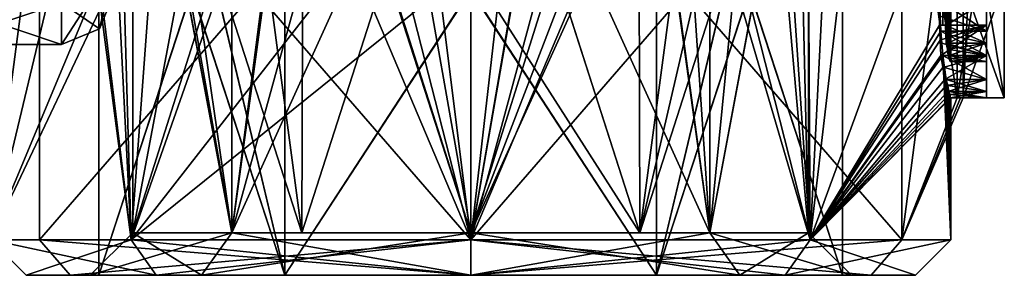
# Model space of a CAD drawing. Header units: millimetres. Extents: x -12 to 310, y -379 to 242.
# Tile 16 of 256: x 2 to 30, y -35 to -28. Entities that reach past the tile are written whole.
import ezdxf

# ---------------------------------------------------------------- set-up
doc = ezdxf.new("R2010")
doc.units = ezdxf.units.MM
doc.header["$LTSCALE"] = 65.185185
for name, color, linetype in [('119', 7, 'CONTINUOUS'), ('235', 7, 'CONTINUOUS'), ('236', 7, 'CONTINUOUS'), ('237', 7, 'CONTINUOUS'), ('238', 7, 'CONTINUOUS'), ('239', 7, 'CONTINUOUS'), ('240', 7, 'CONTINUOUS'), ('241', 7, 'CONTINUOUS'), ('285', 7, 'CONTINUOUS'), ('286', 7, 'CONTINUOUS'), ('287', 7, 'CONTINUOUS'), ('288', 7, 'CONTINUOUS'), ('291', 7, 'CONTINUOUS'), ('292', 7, 'CONTINUOUS'), ('293', 7, 'CONTINUOUS'), ('294', 7, 'CONTINUOUS'), ('295', 7, 'CONTINUOUS'), ('320', 7, 'CONTINUOUS'), ('321', 7, 'CONTINUOUS'), ('322', 7, 'CONTINUOUS'), ('324', 7, 'CONTINUOUS'), ('325', 7, 'CONTINUOUS'), ('326', 7, 'CONTINUOUS'), ('330', 7, 'CONTINUOUS'), ('372', 7, 'CONTINUOUS'), ('373', 7, 'CONTINUOUS'), ('374', 7, 'CONTINUOUS'), ('375', 7, 'CONTINUOUS'), ('376', 7, 'CONTINUOUS'), ('377', 7, 'CONTINUOUS'), ('399', 7, 'CONTINUOUS'), ('400', 7, 'CONTINUOUS'), ('401', 7, 'CONTINUOUS'), ('402', 7, 'CONTINUOUS'), ('403', 7, 'CONTINUOUS'), ('404', 7, 'CONTINUOUS'), ('405', 7, 'CONTINUOUS'), ('406', 7, 'CONTINUOUS'), ('407', 7, 'CONTINUOUS'), ('408', 7, 'CONTINUOUS'), ('409', 7, 'CONTINUOUS'), ('410', 7, 'CONTINUOUS'), ('411', 7, 'CONTINUOUS'), ('412', 7, 'CONTINUOUS'), ('413', 7, 'CONTINUOUS'), ('414', 7, 'CONTINUOUS'), ('416', 7, 'CONTINUOUS'), ('417', 7, 'CONTINUOUS'), ('438', 7, 'CONTINUOUS'), ('439', 7, 'CONTINUOUS'), ('595', 7, 'CONTINUOUS'), ('596', 7, 'CONTINUOUS'), ('597', 7, 'CONTINUOUS'), ('598', 7, 'CONTINUOUS'), ('599', 7, 'CONTINUOUS'), ('600', 7, 'CONTINUOUS'), ('99', 7, 'CONTINUOUS')]:
    doc.layers.add(name, color=color, linetype=linetype)

msp = doc.modelspace()

# ---------------------------------------------------------------- linework, layer by layer
at = {"layer": '119', "linetype": 'CONTINUOUS'}
for points in [[(3.124, -8.371, 98.581), (1.5, -34, 105), (2.144, -6.174, 100.881), (3.124, -8.371, 98.581)], [(27.775, -6.393, 100.634), (24.546, -34, 95.454), (24.416, -11.794, 95.326), (27.775, -6.393, 100.634)], [(28.179, -24.043, 102.075), (24.546, -34, 95.454), (27.775, -6.393, 100.634), (28.179, -24.043, 102.075)], [(4.13, -13.965, 96.994), (1.5, -34, 105), (3.124, -8.371, 98.581), (4.13, -13.965, 96.994)], [(24.546, -34, 95.454), (15, -34, 91.5), (24.416, -11.794, 95.326), (24.546, -34, 95.454)], [(24.416, -11.794, 95.326), (15, -34, 91.5), (16.742, -24, 91.613), (24.416, -11.794, 95.326)], [(4.13, -23, 96.994), (1.5, -34, 105), (4.13, -13.965, 96.994), (4.13, -23, 96.994)], [(1.5, -34, 105), (4.13, -23, 96.994), (4.927, -25.784, 96.012), (1.5, -34, 105)], [(28.425, -28.809, 103.575), (28.399, -28.638, 103.35), (28.425, -23.191, 103.575), (28.425, -28.809, 103.575)], [(28.425, -23.191, 103.575), (28.399, -28.638, 103.35), (28.399, -23.362, 103.35), (28.425, -23.191, 103.575)], [(28.453, -28.894, 103.875), (28.425, -28.809, 103.575), (28.453, -23.106, 103.875), (28.453, -28.894, 103.875)], [(28.453, -23.106, 103.875), (28.425, -28.809, 103.575), (28.425, -23.191, 103.575), (28.453, -23.106, 103.875)], [(28.432, -23.362, 106.35), (28.453, -28.809, 106.125), (28.453, -23.191, 106.125), (28.432, -23.362, 106.35)], [(28.475, -28.979, 104.175), (28.453, -28.894, 103.875), (28.475, -23.021, 104.175), (28.475, -28.979, 104.175)], [(28.475, -23.021, 104.175), (28.453, -28.894, 103.875), (28.453, -23.106, 103.875), (28.475, -23.021, 104.175)], [(28.453, -23.191, 106.125), (28.475, -28.894, 105.825), (28.475, -23.106, 105.825), (28.453, -23.191, 106.125)], [(28.453, -28.809, 106.125), (28.475, -28.894, 105.825), (28.453, -23.191, 106.125), (28.453, -28.809, 106.125)], [(28.494, -28.979, 104.587), (28.475, -28.979, 104.175), (28.494, -23.021, 104.587), (28.494, -28.979, 104.587)], [(28.494, -23.021, 104.587), (28.475, -28.979, 104.175), (28.475, -23.021, 104.175), (28.494, -23.021, 104.587)], [(28.475, -23.106, 105.825), (28.49, -28.979, 105.525), (28.49, -23.021, 105.525), (28.475, -23.106, 105.825)], [(28.475, -28.894, 105.825), (28.49, -28.979, 105.525), (28.475, -23.106, 105.825), (28.475, -28.894, 105.825)], [(28.49, -28.979, 105.525), (28.497, -28.979, 105.263), (28.49, -23.021, 105.525), (28.49, -28.979, 105.525)], [(28.49, -23.021, 105.525), (28.497, -28.979, 105.263), (28.497, -23.021, 105.263), (28.49, -23.021, 105.525)], [(28.5, -28.979, 105), (28.494, -28.979, 104.587), (28.5, -23.021, 105), (28.5, -28.979, 105)], [(28.5, -23.021, 105), (28.494, -28.979, 104.587), (28.494, -23.021, 104.587), (28.5, -23.021, 105)], [(28.497, -28.979, 105.263), (28.5, -28.979, 105), (28.497, -23.021, 105.263), (28.497, -28.979, 105.263)], [(28.497, -23.021, 105.263), (28.5, -28.979, 105), (28.5, -23.021, 105), (28.497, -23.021, 105.263)], [(28.399, -28.638, 103.35), (28.369, -28.468, 103.125), (28.399, -23.362, 103.35), (28.399, -28.638, 103.35)], [(28.399, -23.362, 103.35), (28.369, -28.468, 103.125), (28.369, -23.532, 103.125), (28.399, -23.362, 103.35)], [(28.408, -23.532, 106.575), (28.432, -28.638, 106.35), (28.432, -23.362, 106.35), (28.408, -23.532, 106.575)], [(28.432, -28.638, 106.35), (28.453, -28.809, 106.125), (28.432, -23.362, 106.35), (28.432, -28.638, 106.35)], [(28.358, -28.213, 103.05), (28.347, -27.957, 102.975), (28.358, -23.787, 103.05), (28.358, -28.213, 103.05)], [(28.358, -23.787, 103.05), (28.347, -27.957, 102.975), (28.347, -24.043, 102.975), (28.358, -23.787, 103.05)], [(28.369, -28.468, 103.125), (28.358, -28.213, 103.05), (28.369, -23.532, 103.125), (28.369, -28.468, 103.125)], [(28.369, -23.532, 103.125), (28.358, -28.213, 103.05), (28.358, -23.787, 103.05), (28.369, -23.532, 103.125)], [(28.369, -24.043, 106.875), (28.389, -28.213, 106.725), (28.389, -23.788, 106.725), (28.369, -24.043, 106.875)], [(28.389, -23.788, 106.725), (28.408, -28.468, 106.575), (28.408, -23.532, 106.575), (28.389, -23.788, 106.725)], [(28.389, -28.213, 106.725), (28.408, -28.468, 106.575), (28.389, -23.788, 106.725), (28.389, -28.213, 106.725)], [(28.408, -28.468, 106.575), (28.432, -28.638, 106.35), (28.408, -23.532, 106.575), (28.408, -28.468, 106.575)], [(16.742, -24, 91.613), (15, -34, 91.5), (16.516, -25.226, 91.585), (16.742, -24, 91.613)], [(28.179, -27.957, 102.075), (24.546, -34, 95.454), (28.179, -24.043, 102.075), (28.179, -27.957, 102.075)], [(28.271, -27.957, 102.524), (28.179, -27.957, 102.075), (28.271, -24.043, 102.524), (28.271, -27.957, 102.524)], [(28.271, -24.043, 102.524), (28.179, -27.957, 102.075), (28.179, -24.043, 102.075), (28.271, -24.043, 102.524)], [(28.347, -27.957, 102.975), (28.271, -27.957, 102.524), (28.347, -24.043, 102.975), (28.347, -27.957, 102.975)], [(28.347, -24.043, 102.975), (28.271, -27.957, 102.524), (28.271, -24.043, 102.524), (28.347, -24.043, 102.975)], [(28.358, -24.383, 106.95), (28.369, -27.957, 106.875), (28.369, -24.043, 106.875), (28.358, -24.383, 106.95)], [(28.369, -27.957, 106.875), (28.389, -28.213, 106.725), (28.369, -24.043, 106.875), (28.369, -27.957, 106.875)], [(28.358, -27.617, 106.95), (28.369, -27.957, 106.875), (28.358, -24.383, 106.95), (28.358, -27.617, 106.95)], [(16.516, -25.226, 91.585), (15, -34, 91.5), (15.896, -26.211, 91.53), (16.516, -25.226, 91.585)], [(1.5, -34, 105), (4.927, -25.784, 96.012), (5.23, -26.126, 95.683), (1.5, -34, 105)], [(1.5, -34, 105), (5.23, -26.126, 95.683), (5.454, -34, 95.454), (1.5, -34, 105)], [(5.23, -26.126, 95.683), (7.912, -27, 93.51), (5.454, -34, 95.454), (5.23, -26.126, 95.683)], [(15.896, -26.211, 91.53), (15, -34, 91.5), (14.129, -27, 91.528), (15.896, -26.211, 91.53)], [(5.454, -34, 95.454), (7.912, -27, 93.51), (10.899, -27, 92.138), (5.454, -34, 95.454)], [(15, -34, 91.5), (5.454, -34, 95.454), (14.129, -27, 91.528), (15, -34, 91.5)], [(14.129, -27, 91.528), (5.454, -34, 95.454), (10.899, -27, 92.138), (14.129, -27, 91.528)], [(28.196, -28.383, 102.15), (24.546, -34, 95.454), (28.179, -27.957, 102.075), (28.196, -28.383, 102.15)], [(28.212, -28.809, 102.225), (24.546, -34, 95.454), (28.196, -28.383, 102.15), (28.212, -28.809, 102.225)], [(28.271, -29.148, 102.524), (24.546, -34, 95.454), (28.212, -28.809, 102.225), (28.271, -29.148, 102.524)], [(28.324, -29.489, 102.825), (24.546, -34, 95.454), (28.271, -29.148, 102.524), (28.324, -29.489, 102.825)], [(28.369, -29.659, 103.124), (24.546, -34, 95.454), (28.324, -29.489, 102.825), (28.369, -29.659, 103.124)], [(28.408, -29.83, 103.425), (24.546, -34, 95.454), (28.369, -29.659, 103.124), (28.408, -29.83, 103.425)], [(28.447, -29.915, 103.8), (24.546, -34, 95.454), (28.408, -29.83, 103.425), (28.447, -29.915, 103.8)], [(28.475, -30, 104.175), (24.546, -34, 95.454), (28.447, -29.915, 103.8), (28.475, -30, 104.175)], [(28.5, -30, 105), (28.5, -34, 105), (24.546, -34, 95.454), (28.5, -30, 105)], [(28.5, -30, 105), (24.546, -34, 95.454), (28.494, -30, 104.587), (28.5, -30, 105)], [(28.494, -30, 104.587), (24.546, -34, 95.454), (28.475, -30, 104.175), (28.494, -30, 104.587)]]:
    msp.add_3dface(points, dxfattribs=at)
at = {"layer": '235', "linetype": 'CONTINUOUS'}
for points in [[(5.5, -18.936, 105), (10.21, -18.936, 113.204), (5.5, -33.8, 105), (5.5, -18.936, 105)], [(5.5, -33.8, 105), (10.21, -18.936, 113.204), (8.282, -33.8, 111.718), (5.5, -33.8, 105)], [(10.21, -18.936, 113.204), (15, -33.8, 114.5), (8.282, -33.8, 111.718), (10.21, -18.936, 113.204)], [(10.21, -18.936, 113.204), (19.669, -18.936, 113.273), (15, -33.8, 114.5), (10.21, -18.936, 113.204)], [(15, -33.8, 114.5), (19.669, -18.936, 113.273), (21.718, -33.8, 111.718), (15, -33.8, 114.5)], [(19.669, -18.936, 113.273), (24.499, -18.936, 105.139), (21.718, -33.8, 111.718), (19.669, -18.936, 113.273)], [(24.5, -18.936, 105.07), (24.5, -18.936, 105), (21.718, -33.8, 111.718), (24.5, -18.936, 105.07)], [(21.718, -33.8, 111.718), (24.5, -18.936, 105), (24.5, -33.8, 105), (21.718, -33.8, 111.718)], [(24.499, -18.936, 105.139), (24.5, -18.936, 105.07), (21.718, -33.8, 111.718), (24.499, -18.936, 105.139)]]:
    msp.add_3dface(points, dxfattribs=at)
at = {"layer": '236', "linetype": 'CONTINUOUS'}
for points in [[(5.5, -33.8, 105), (8.282, -33.8, 111.718), (4.3, -35, 105), (5.5, -33.8, 105)], [(4.3, -35, 105), (8.282, -33.8, 111.718), (7.434, -35, 112.566), (4.3, -35, 105)], [(8.282, -33.8, 111.718), (15, -33.8, 114.5), (7.434, -35, 112.566), (8.282, -33.8, 111.718)], [(15, -33.8, 114.5), (15, -35, 115.7), (7.434, -35, 112.566), (15, -33.8, 114.5)], [(15, -33.8, 114.5), (21.718, -33.8, 111.718), (15, -35, 115.7), (15, -33.8, 114.5)], [(15, -35, 115.7), (21.718, -33.8, 111.718), (22.566, -35, 112.566), (15, -35, 115.7)], [(21.718, -33.8, 111.718), (24.5, -33.8, 105), (22.566, -35, 112.566), (21.718, -33.8, 111.718)], [(22.566, -35, 112.566), (24.5, -33.8, 105), (25.7, -35, 105), (22.566, -35, 112.566)]]:
    msp.add_3dface(points, dxfattribs=at)
at = {"layer": '237', "linetype": 'CONTINUOUS'}
for points in [[(4.3, -35, 105), (7.434, -35, 112.566), (2.5, -35, 105), (4.3, -35, 105)], [(6.161, -35, 96.161), (4.3, -35, 105), (2.5, -35, 105), (6.161, -35, 96.161)], [(2.5, -35, 105), (7.434, -35, 112.566), (6.161, -35, 113.839), (2.5, -35, 105)], [(4.3, -35, 105), (6.161, -35, 96.161), (7.434, -35, 97.434), (4.3, -35, 105)], [(7.434, -35, 112.566), (15, -35, 115.7), (6.161, -35, 113.839), (7.434, -35, 112.566)], [(6.161, -35, 113.839), (15, -35, 115.7), (15, -35, 117.5), (6.161, -35, 113.839)], [(6.161, -35, 96.161), (15, -35, 92.5), (15, -35, 94.3), (6.161, -35, 96.161)], [(7.434, -35, 97.434), (6.161, -35, 96.161), (15, -35, 94.3), (7.434, -35, 97.434)], [(15, -35, 115.7), (22.566, -35, 112.566), (23.839, -35, 113.839), (15, -35, 115.7)], [(15, -35, 117.5), (15, -35, 115.7), (23.839, -35, 113.839), (15, -35, 117.5)], [(15, -35, 92.5), (23.839, -35, 96.161), (15, -35, 94.3), (15, -35, 92.5)], [(15, -35, 94.3), (23.839, -35, 96.161), (22.566, -35, 97.434), (15, -35, 94.3)], [(22.566, -35, 112.566), (25.7, -35, 105), (23.839, -35, 113.839), (22.566, -35, 112.566)], [(27.5, -35, 105), (25.7, -35, 105), (22.566, -35, 97.434), (27.5, -35, 105)], [(23.839, -35, 96.161), (27.5, -35, 105), (22.566, -35, 97.434), (23.839, -35, 96.161)], [(25.7, -35, 105), (27.5, -35, 105), (23.839, -35, 113.839), (25.7, -35, 105)]]:
    msp.add_3dface(points, dxfattribs=at)
at = {"layer": '238', "linetype": 'CONTINUOUS'}
for points in [[(1.5, -34, 105), (5.454, -34, 95.454), (2.5, -35, 105), (1.5, -34, 105)], [(5.454, -34, 95.454), (6.161, -35, 96.161), (2.5, -35, 105), (5.454, -34, 95.454)], [(5.454, -34, 95.454), (15, -34, 91.5), (6.161, -35, 96.161), (5.454, -34, 95.454)], [(15, -34, 91.5), (15, -35, 92.5), (6.161, -35, 96.161), (15, -34, 91.5)], [(15, -34, 91.5), (24.546, -34, 95.454), (15, -35, 92.5), (15, -34, 91.5)], [(24.546, -34, 95.454), (23.839, -35, 96.161), (15, -35, 92.5), (24.546, -34, 95.454)], [(24.546, -34, 95.454), (28.5, -34, 105), (23.839, -35, 96.161), (24.546, -34, 95.454)], [(28.5, -34, 105), (27.5, -35, 105), (23.839, -35, 96.161), (28.5, -34, 105)]]:
    msp.add_3dface(points, dxfattribs=at)
at = {"layer": '239', "linetype": 'CONTINUOUS'}
for points in [[(5.454, -34, 114.546), (1.5, -34, 105), (6.161, -35, 113.839), (5.454, -34, 114.546)], [(1.5, -34, 105), (2.5, -35, 105), (6.161, -35, 113.839), (1.5, -34, 105)], [(15, -34, 118.5), (5.454, -34, 114.546), (15, -35, 117.5), (15, -34, 118.5)], [(5.454, -34, 114.546), (6.161, -35, 113.839), (15, -35, 117.5), (5.454, -34, 114.546)], [(24.546, -34, 114.546), (15, -34, 118.5), (23.839, -35, 113.839), (24.546, -34, 114.546)], [(15, -34, 118.5), (15, -35, 117.5), (23.839, -35, 113.839), (15, -34, 118.5)], [(27.5, -35, 105), (24.546, -34, 114.546), (23.839, -35, 113.839), (27.5, -35, 105)], [(28.5, -34, 105), (24.546, -34, 114.546), (27.5, -35, 105), (28.5, -34, 105)]]:
    msp.add_3dface(points, dxfattribs=at)
at = {"layer": '240', "linetype": 'CONTINUOUS'}
for points in [[(5.5, -33.8, 105), (4.3, -35, 105), (7.434, -35, 97.434), (5.5, -33.8, 105)], [(5.5, -33.8, 105), (7.434, -35, 97.434), (8.282, -33.8, 98.282), (5.5, -33.8, 105)], [(7.434, -35, 97.434), (15, -35, 94.3), (8.282, -33.8, 98.282), (7.434, -35, 97.434)], [(8.282, -33.8, 98.282), (15, -35, 94.3), (15, -33.8, 95.5), (8.282, -33.8, 98.282)], [(15, -35, 94.3), (22.566, -35, 97.434), (15, -33.8, 95.5), (15, -35, 94.3)], [(15, -33.8, 95.5), (22.566, -35, 97.434), (21.718, -33.8, 98.282), (15, -33.8, 95.5)], [(25.7, -35, 105), (24.5, -33.8, 105), (21.718, -33.8, 98.282), (25.7, -35, 105)], [(22.566, -35, 97.434), (25.7, -35, 105), (21.718, -33.8, 98.282), (22.566, -35, 97.434)]]:
    msp.add_3dface(points, dxfattribs=at)
at = {"layer": '241', "linetype": 'CONTINUOUS'}
for points in [[(5.659, -18.936, 103.271), (5.5, -18.936, 105), (8.282, -33.8, 98.282), (5.659, -18.936, 103.271)], [(5.5, -18.936, 105), (5.5, -33.8, 105), (8.282, -33.8, 98.282), (5.5, -18.936, 105)], [(6.129, -18.936, 101.601), (5.659, -18.936, 103.271), (8.282, -33.8, 98.282), (6.129, -18.936, 101.601)], [(12.378, -18.936, 95.869), (6.129, -18.936, 101.601), (8.282, -33.8, 98.282), (12.378, -18.936, 95.869)], [(12.378, -18.936, 95.869), (8.282, -33.8, 98.282), (15, -33.8, 95.5), (12.378, -18.936, 95.869)], [(20.716, -18.936, 97.412), (12.378, -18.936, 95.869), (15, -33.8, 95.5), (20.716, -18.936, 97.412)], [(20.716, -18.936, 97.412), (15, -33.8, 95.5), (21.718, -33.8, 98.282), (20.716, -18.936, 97.412)], [(24.5, -18.936, 105), (20.716, -18.936, 97.412), (24.5, -33.8, 105), (24.5, -18.936, 105)], [(24.5, -33.8, 105), (20.716, -18.936, 97.412), (21.718, -33.8, 98.282), (24.5, -33.8, 105)]]:
    msp.add_3dface(points, dxfattribs=at)
at = {"layer": '285', "linetype": 'CONTINUOUS'}
for points in [[(5.5, -33.8, 165), (8.282, -33.8, 158.282), (5.5, -19, 165), (5.5, -33.8, 165)], [(5.5, -19, 165), (8.282, -33.8, 158.282), (5.5, -19, 164.943), (5.5, -19, 165)], [(5.5, -19, 164.943), (8.282, -33.8, 158.282), (5.501, -19, 164.887), (5.5, -19, 164.943)], [(5.501, -19, 164.887), (8.282, -33.8, 158.282), (10.299, -19, 156.745), (5.501, -19, 164.887)], [(8.282, -33.8, 158.282), (15, -33.8, 155.5), (10.299, -19, 156.745), (8.282, -33.8, 158.282)], [(10.299, -19, 156.745), (15, -33.8, 155.5), (15.004, -19, 155.5), (10.299, -19, 156.745)], [(15.004, -19, 155.5), (15, -33.8, 155.5), (21.718, -33.8, 158.282), (15.004, -19, 155.5)], [(19.721, -19, 156.756), (15.004, -19, 155.5), (21.718, -33.8, 158.282), (19.721, -19, 156.756)], [(23.186, -19, 160.18), (19.721, -19, 156.756), (21.718, -33.8, 158.282), (23.186, -19, 160.18)], [(24.5, -33.8, 165), (23.186, -19, 160.18), (21.718, -33.8, 158.282), (24.5, -33.8, 165)], [(24.151, -19, 162.45), (23.186, -19, 160.18), (24.5, -33.8, 165), (24.151, -19, 162.45)], [(24.499, -19, 164.887), (24.151, -19, 162.45), (24.5, -33.8, 165), (24.499, -19, 164.887)], [(24.5, -19, 164.944), (24.499, -19, 164.887), (24.5, -33.8, 165), (24.5, -19, 164.944)], [(24.5, -19, 165), (24.5, -19, 164.944), (24.5, -33.8, 165), (24.5, -19, 165)]]:
    msp.add_3dface(points, dxfattribs=at)
at = {"layer": '286', "linetype": 'CONTINUOUS'}
for points in [[(7.434, -35, 157.434), (5.5, -33.8, 165), (4.3, -35, 165), (7.434, -35, 157.434)], [(8.282, -33.8, 158.282), (5.5, -33.8, 165), (7.434, -35, 157.434), (8.282, -33.8, 158.282)], [(15, -35, 154.3), (8.282, -33.8, 158.282), (7.434, -35, 157.434), (15, -35, 154.3)], [(15, -33.8, 155.5), (8.282, -33.8, 158.282), (15, -35, 154.3), (15, -33.8, 155.5)], [(21.718, -33.8, 158.282), (15, -33.8, 155.5), (22.566, -35, 157.434), (21.718, -33.8, 158.282)], [(22.566, -35, 157.434), (15, -33.8, 155.5), (15, -35, 154.3), (22.566, -35, 157.434)], [(24.5, -33.8, 165), (21.718, -33.8, 158.282), (25.7, -35, 165), (24.5, -33.8, 165)], [(25.7, -35, 165), (21.718, -33.8, 158.282), (22.566, -35, 157.434), (25.7, -35, 165)]]:
    msp.add_3dface(points, dxfattribs=at)
at = {"layer": '287', "linetype": 'CONTINUOUS'}
for points in [[(4.3, -35, 165), (5.5, -33.8, 165), (8.282, -33.8, 171.718), (4.3, -35, 165)], [(4.3, -35, 165), (8.282, -33.8, 171.718), (7.434, -35, 172.566), (4.3, -35, 165)], [(8.282, -33.8, 171.718), (15, -33.8, 174.5), (7.434, -35, 172.566), (8.282, -33.8, 171.718)], [(7.434, -35, 172.566), (15, -33.8, 174.5), (15, -35, 175.7), (7.434, -35, 172.566)], [(15, -33.8, 174.5), (21.718, -33.8, 171.718), (15, -35, 175.7), (15, -33.8, 174.5)], [(15, -35, 175.7), (21.718, -33.8, 171.718), (22.566, -35, 172.566), (15, -35, 175.7)], [(21.718, -33.8, 171.718), (24.5, -33.8, 165), (22.566, -35, 172.566), (21.718, -33.8, 171.718)], [(24.5, -33.8, 165), (25.7, -35, 165), (22.566, -35, 172.566), (24.5, -33.8, 165)]]:
    msp.add_3dface(points, dxfattribs=at)
at = {"layer": '288', "linetype": 'CONTINUOUS'}
for points in [[(5.5, -33.8, 165), (5.5, -19, 165), (8.283, -18.996, 171.718), (5.5, -33.8, 165)], [(8.282, -33.8, 171.718), (5.5, -33.8, 165), (8.283, -18.996, 171.718), (8.282, -33.8, 171.718)], [(15, -18.994, 174.5), (15, -33.8, 174.5), (8.282, -33.8, 171.718), (15, -18.994, 174.5)], [(15, -18.994, 174.5), (8.282, -33.8, 171.718), (8.283, -18.996, 171.718), (15, -18.994, 174.5)], [(15, -18.994, 174.5), (21.718, -18.997, 171.718), (15, -33.8, 174.5), (15, -18.994, 174.5)], [(21.718, -18.997, 171.718), (21.718, -33.8, 171.718), (15, -33.8, 174.5), (21.718, -18.997, 171.718)], [(21.718, -18.997, 171.718), (24.5, -19, 165), (21.718, -33.8, 171.718), (21.718, -18.997, 171.718)], [(24.5, -19, 165), (24.5, -33.8, 165), (21.718, -33.8, 171.718), (24.5, -19, 165)]]:
    msp.add_3dface(points, dxfattribs=at)
at = {"layer": '291', "linetype": 'CONTINUOUS'}
for points in [[(4.3, -35, 165), (7.434, -35, 172.566), (3.738, -35, 171.493), (4.3, -35, 165)], [(3.742, -35, 158.501), (4.3, -35, 165), (3.738, -35, 171.493), (3.742, -35, 158.501)], [(7.434, -35, 172.566), (15, -35, 175.7), (3.738, -35, 171.493), (7.434, -35, 172.566)], [(3.738, -35, 171.493), (15, -35, 175.7), (15, -35, 178), (3.738, -35, 171.493)], [(7.434, -35, 157.434), (4.3, -35, 165), (3.742, -35, 158.501), (7.434, -35, 157.434)], [(15, -35, 152), (7.434, -35, 157.434), (3.742, -35, 158.501), (15, -35, 152)], [(15, -35, 154.3), (7.434, -35, 157.434), (15, -35, 152), (15, -35, 154.3)], [(22.566, -35, 157.434), (15, -35, 154.3), (26.262, -35, 158.507), (22.566, -35, 157.434)], [(15, -35, 154.3), (15, -35, 152), (26.262, -35, 158.507), (15, -35, 154.3)], [(15, -35, 175.7), (22.566, -35, 172.566), (15, -35, 178), (15, -35, 175.7)], [(15, -35, 178), (22.566, -35, 172.566), (26.258, -35, 171.499), (15, -35, 178)], [(25.7, -35, 165), (22.566, -35, 157.434), (26.262, -35, 158.507), (25.7, -35, 165)], [(22.566, -35, 172.566), (25.7, -35, 165), (26.258, -35, 171.499), (22.566, -35, 172.566)], [(26.258, -35, 171.499), (25.7, -35, 165), (26.262, -35, 158.507), (26.258, -35, 171.499)]]:
    msp.add_3dface(points, dxfattribs=at)
at = {"layer": '292', "linetype": 'CONTINUOUS'}
for points in [[(3.742, -35, 158.501), (3.738, -35, 171.493), (2.876, -34, 158), (3.742, -35, 158.501)], [(15, -34, 151), (3.742, -35, 158.501), (2.876, -34, 158), (15, -34, 151)], [(3.738, -35, 171.493), (15, -35, 178), (2.876, -34, 172), (3.738, -35, 171.493)], [(2.876, -34, 158), (3.738, -35, 171.493), (2.876, -34, 172), (2.876, -34, 158)], [(2.876, -34, 172), (15, -35, 178), (15, -34, 179), (2.876, -34, 172)], [(15, -35, 152), (3.742, -35, 158.501), (15, -34, 151), (15, -35, 152)]]:
    msp.add_3dface(points, dxfattribs=at)
at = {"layer": '293', "linetype": 'CONTINUOUS'}
for points in [[(26.262, -35, 158.507), (15, -35, 152), (27.124, -34, 158), (26.262, -35, 158.507)], [(15, -35, 152), (15, -34, 151), (27.124, -34, 158), (15, -35, 152)], [(15, -35, 178), (26.258, -35, 171.499), (15, -34, 179), (15, -35, 178)], [(15, -34, 179), (26.258, -35, 171.499), (27.124, -34, 172), (15, -34, 179)], [(26.258, -35, 171.499), (26.262, -35, 158.507), (27.124, -34, 172), (26.258, -35, 171.499)], [(27.124, -34, 172), (26.262, -35, 158.507), (27.124, -34, 158), (27.124, -34, 172)]]:
    msp.add_3dface(points, dxfattribs=at)
at = {"layer": '294', "linetype": 'CONTINUOUS'}
for points in [[(27.124, -34, 158), (15, -34, 151), (27.124, -20, 158), (27.124, -34, 158)], [(27.124, -20, 158), (15, -34, 151), (15, -20, 151), (27.124, -20, 158)], [(15, -34, 179), (27.124, -34, 172), (15, -20, 179), (15, -34, 179)], [(15, -20, 179), (27.124, -34, 172), (27.124, -20, 172), (15, -20, 179)], [(27.124, -20, 172), (27.124, -34, 172), (28.675, -30, 168), (27.124, -20, 172)], [(27.124, -34, 158), (27.124, -20, 158), (28.675, -22, 162), (27.124, -34, 158)], [(28.675, -22, 168), (27.124, -20, 172), (28.675, -30, 168), (28.675, -22, 168)], [(28.675, -30, 162), (27.124, -34, 158), (28.675, -22, 162), (28.675, -30, 162)], [(28.842, -26.766, 167.1), (28.842, -30, 167.1), (28.842, -30, 162.9), (28.842, -26.766, 167.1)], [(29, -26.766, 165), (28.842, -26.766, 167.1), (28.842, -30, 162.9), (29, -26.766, 165)], [(28.842, -26.766, 162.9), (29, -26.766, 165), (28.842, -30, 162.9), (28.842, -26.766, 162.9)], [(27.124, -34, 172), (27.124, -34, 158), (28.675, -30, 168), (27.124, -34, 172)], [(28.675, -30, 168), (27.124, -34, 158), (28.766, -30, 167.551), (28.675, -30, 168)], [(28.766, -30, 167.551), (27.124, -34, 158), (28.842, -30, 167.1), (28.766, -30, 167.551)], [(28.842, -30, 167.1), (27.124, -34, 158), (28.842, -30, 162.9), (28.842, -30, 167.1)], [(28.842, -30, 162.9), (27.124, -34, 158), (28.766, -30, 162.449), (28.842, -30, 162.9)], [(28.766, -30, 162.449), (27.124, -34, 158), (28.675, -30, 162), (28.766, -30, 162.449)]]:
    msp.add_3dface(points, dxfattribs=at)
at = {"layer": '295', "linetype": 'CONTINUOUS'}
for points in [[(15, -34, 151), (2.876, -34, 158), (15, -20, 151), (15, -34, 151)], [(2.876, -34, 158), (2.876, -34, 172), (2.876, -20, 158), (2.876, -34, 158)], [(15, -20, 151), (2.876, -34, 158), (2.876, -20, 158), (15, -20, 151)], [(2.876, -34, 172), (15, -34, 179), (2.876, -20, 172), (2.876, -34, 172)], [(2.876, -20, 158), (2.876, -34, 172), (2.876, -20, 172), (2.876, -20, 158)], [(15, -34, 179), (15, -20, 179), (2.876, -20, 172), (15, -34, 179)]]:
    msp.add_3dface(points, dxfattribs=at)
at = {"layer": '320', "linetype": 'CONTINUOUS'}
for points in [[(28.675, -30, 162), (28.675, -22, 162), (30, -30, 162), (28.675, -30, 162)], [(28.675, -22, 162), (30, -22, 162), (30, -30, 162), (28.675, -22, 162)]]:
    msp.add_3dface(points, dxfattribs=at)
at = {"layer": '321', "linetype": 'CONTINUOUS'}
for points in [[(28.766, -30, 162.449), (28.675, -30, 162), (30, -30, 162), (28.766, -30, 162.449)], [(28.842, -30, 162.9), (28.766, -30, 162.449), (30, -30, 162), (28.842, -30, 162.9)], [(28.842, -30, 162.9), (30, -30, 162), (30, -30, 162.9), (28.842, -30, 162.9)]]:
    msp.add_3dface(points, dxfattribs=at)
at = {"layer": '322', "linetype": 'CONTINUOUS'}
for points in [[(28.842, -26.766, 162.9), (28.842, -30, 162.9), (30, -26.766, 162.9), (28.842, -26.766, 162.9)], [(28.842, -30, 162.9), (30, -30, 162.9), (30, -26.766, 162.9), (28.842, -30, 162.9)]]:
    msp.add_3dface(points, dxfattribs=at)
at = {"layer": '324', "linetype": 'CONTINUOUS'}
for points in [[(28.842, -30, 167.1), (28.842, -26.766, 167.1), (30, -30, 167.1), (28.842, -30, 167.1)], [(28.842, -26.766, 167.1), (30, -26.766, 167.1), (30, -30, 167.1), (28.842, -26.766, 167.1)]]:
    msp.add_3dface(points, dxfattribs=at)
at = {"layer": '325', "linetype": 'CONTINUOUS'}
for points in [[(28.675, -30, 168), (28.766, -30, 167.551), (30, -30, 167.1), (28.675, -30, 168)], [(28.675, -30, 168), (30, -30, 167.1), (30, -30, 168), (28.675, -30, 168)], [(28.766, -30, 167.551), (28.842, -30, 167.1), (30, -30, 167.1), (28.766, -30, 167.551)]]:
    msp.add_3dface(points, dxfattribs=at)
at = {"layer": '326', "linetype": 'CONTINUOUS'}
for points in [[(28.675, -22, 168), (28.675, -30, 168), (30, -22, 168), (28.675, -22, 168)], [(28.675, -30, 168), (30, -30, 168), (30, -22, 168), (28.675, -30, 168)]]:
    msp.add_3dface(points, dxfattribs=at)
at = {"layer": '330', "linetype": 'CONTINUOUS'}
for points in [[(30, -30, 162), (30, -22, 162), (30, -30, 162.9), (30, -30, 162)], [(30, -30, 162.9), (30, -22, 162), (30, -26.766, 162.9), (30, -30, 162.9)], [(30, -22, 168), (30, -30, 168), (30, -22, 167.1), (30, -22, 168)], [(30, -22, 167.1), (30, -30, 168), (30, -25.745, 167.1), (30, -22, 167.1)], [(30, -30, 168), (30, -26.766, 167.1), (30, -25.745, 167.1), (30, -30, 168)], [(30, -30, 167.1), (30, -26.766, 167.1), (30, -30, 168), (30, -30, 167.1)]]:
    msp.add_3dface(points, dxfattribs=at)
at = {"layer": '372', "linetype": 'CONTINUOUS'}
for points in [[(28.494, -30, 104.587), (28.475, -30, 104.175), (29.5, -30, 105.525), (28.494, -30, 104.587)], [(29.5, -30, 105.525), (28.475, -30, 104.175), (29.5, -30, 104.175), (29.5, -30, 105.525)], [(28.49, -30, 105.525), (28.497, -30, 105.263), (29.5, -30, 105.525), (28.49, -30, 105.525)], [(28.5, -30, 105), (28.494, -30, 104.587), (29.5, -30, 105.525), (28.5, -30, 105)], [(28.497, -30, 105.263), (28.5, -30, 105), (29.5, -30, 105.525), (28.497, -30, 105.263)]]:
    msp.add_3dface(points, dxfattribs=at)
at = {"layer": '373', "linetype": 'CONTINUOUS'}
for points in [[(28.44, -29.83, 106.275), (28.47, -29.915, 105.9), (29.5, -30, 105.525), (28.44, -29.83, 106.275)], [(28.44, -29.83, 106.275), (29.5, -30, 105.525), (29.5, -29.83, 106.275), (28.44, -29.83, 106.275)], [(28.47, -29.915, 105.9), (28.49, -30, 105.525), (29.5, -30, 105.525), (28.47, -29.915, 105.9)]]:
    msp.add_3dface(points, dxfattribs=at)
at = {"layer": '374', "linetype": 'CONTINUOUS'}
for points in [[(28.369, -29.489, 106.875), (28.408, -29.659, 106.575), (29.5, -29.83, 106.275), (28.369, -29.489, 106.875)], [(28.369, -29.489, 106.875), (29.5, -29.83, 106.275), (29.5, -29.489, 106.875), (28.369, -29.489, 106.875)], [(28.408, -29.659, 106.575), (28.44, -29.83, 106.275), (29.5, -29.83, 106.275), (28.408, -29.659, 106.575)]]:
    msp.add_3dface(points, dxfattribs=at)
at = {"layer": '375', "linetype": 'CONTINUOUS'}
for points in [[(28.271, -28.809, 107.475), (28.323, -29.148, 107.176), (29.5, -29.489, 106.875), (28.271, -28.809, 107.475)], [(28.271, -28.809, 107.475), (29.5, -29.489, 106.875), (29.5, -28.809, 107.475), (28.271, -28.809, 107.475)], [(28.323, -29.148, 107.176), (28.369, -29.489, 106.875), (29.5, -29.489, 106.875), (28.323, -29.148, 107.176)]]:
    msp.add_3dface(points, dxfattribs=at)
at = {"layer": '376', "linetype": 'CONTINUOUS'}
for points in [[(28.212, -28.128, 107.775), (28.242, -28.468, 107.625), (29.5, -28.809, 107.475), (28.212, -28.128, 107.775)], [(28.212, -28.128, 107.775), (29.5, -28.809, 107.475), (29.5, -28.128, 107.775), (28.212, -28.128, 107.775)], [(28.242, -28.468, 107.625), (28.271, -28.809, 107.475), (29.5, -28.809, 107.475), (28.242, -28.468, 107.625)]]:
    msp.add_3dface(points, dxfattribs=at)
at = {"layer": '377', "linetype": 'CONTINUOUS'}
for points in [[(28.179, -27.277, 107.925), (28.196, -27.702, 107.85), (29.5, -28.128, 107.775), (28.179, -27.277, 107.925)], [(28.179, -27.277, 107.925), (29.5, -28.128, 107.775), (29.5, -27.277, 107.925), (28.179, -27.277, 107.925)], [(28.196, -27.702, 107.85), (28.212, -28.128, 107.775), (29.5, -28.128, 107.775), (28.196, -27.702, 107.85)]]:
    msp.add_3dface(points, dxfattribs=at)
at = {"layer": '399', "linetype": 'CONTINUOUS'}
for points in [[(28.369, -27.957, 106.875), (28.358, -27.617, 106.95), (29.5, -27.277, 107.025), (28.369, -27.957, 106.875)], [(28.369, -27.957, 106.875), (29.5, -27.277, 107.025), (29.5, -27.957, 106.875), (28.369, -27.957, 106.875)]]:
    msp.add_3dface(points, dxfattribs=at)
at = {"layer": '400', "linetype": 'CONTINUOUS'}
for points in [[(28.389, -28.213, 106.725), (28.369, -27.957, 106.875), (29.5, -27.957, 106.875), (28.389, -28.213, 106.725)], [(28.408, -28.468, 106.575), (28.389, -28.213, 106.725), (29.5, -27.957, 106.875), (28.408, -28.468, 106.575)], [(28.408, -28.468, 106.575), (29.5, -27.957, 106.875), (29.5, -28.468, 106.575), (28.408, -28.468, 106.575)]]:
    msp.add_3dface(points, dxfattribs=at)
at = {"layer": '401', "linetype": 'CONTINUOUS'}
for points in [[(28.432, -28.638, 106.35), (28.408, -28.468, 106.575), (29.5, -28.468, 106.575), (28.432, -28.638, 106.35)], [(28.453, -28.809, 106.125), (28.432, -28.638, 106.35), (29.5, -28.468, 106.575), (28.453, -28.809, 106.125)], [(28.453, -28.809, 106.125), (29.5, -28.468, 106.575), (29.5, -28.809, 106.125), (28.453, -28.809, 106.125)]]:
    msp.add_3dface(points, dxfattribs=at)
at = {"layer": '402', "linetype": 'CONTINUOUS'}
for points in [[(28.475, -28.894, 105.825), (28.453, -28.809, 106.125), (29.5, -28.809, 106.125), (28.475, -28.894, 105.825)], [(28.49, -28.979, 105.525), (28.475, -28.894, 105.825), (29.5, -28.809, 106.125), (28.49, -28.979, 105.525)], [(28.49, -28.979, 105.525), (29.5, -28.809, 106.125), (29.5, -28.979, 105.525), (28.49, -28.979, 105.525)]]:
    msp.add_3dface(points, dxfattribs=at)
at = {"layer": '403', "linetype": 'CONTINUOUS'}
for points in [[(28.475, -28.979, 104.175), (28.494, -28.979, 104.587), (29.5, -28.979, 104.175), (28.475, -28.979, 104.175)], [(28.497, -28.979, 105.263), (28.49, -28.979, 105.525), (29.5, -28.979, 104.175), (28.497, -28.979, 105.263)], [(28.49, -28.979, 105.525), (29.5, -28.979, 105.525), (29.5, -28.979, 104.175), (28.49, -28.979, 105.525)], [(28.494, -28.979, 104.587), (28.5, -28.979, 105), (29.5, -28.979, 104.175), (28.494, -28.979, 104.587)], [(28.5, -28.979, 105), (28.497, -28.979, 105.263), (29.5, -28.979, 104.175), (28.5, -28.979, 105)]]:
    msp.add_3dface(points, dxfattribs=at)
at = {"layer": '404', "linetype": 'CONTINUOUS'}
for points in [[(28.425, -28.809, 103.575), (28.453, -28.894, 103.875), (29.5, -28.979, 104.175), (28.425, -28.809, 103.575)], [(28.425, -28.809, 103.575), (29.5, -28.979, 104.175), (29.5, -28.809, 103.575), (28.425, -28.809, 103.575)], [(28.453, -28.894, 103.875), (28.475, -28.979, 104.175), (29.5, -28.979, 104.175), (28.453, -28.894, 103.875)]]:
    msp.add_3dface(points, dxfattribs=at)
at = {"layer": '405', "linetype": 'CONTINUOUS'}
for points in [[(28.369, -28.468, 103.125), (28.399, -28.638, 103.35), (29.5, -28.809, 103.575), (28.369, -28.468, 103.125)], [(28.369, -28.468, 103.125), (29.5, -28.809, 103.575), (29.5, -28.468, 103.125), (28.369, -28.468, 103.125)], [(28.399, -28.638, 103.35), (28.425, -28.809, 103.575), (29.5, -28.809, 103.575), (28.399, -28.638, 103.35)]]:
    msp.add_3dface(points, dxfattribs=at)
at = {"layer": '406', "linetype": 'CONTINUOUS'}
for points in [[(28.347, -27.957, 102.975), (28.358, -28.213, 103.05), (29.5, -28.468, 103.125), (28.347, -27.957, 102.975)], [(28.347, -27.957, 102.975), (29.5, -28.468, 103.125), (29.5, -27.957, 102.975), (28.347, -27.957, 102.975)], [(28.358, -28.213, 103.05), (28.369, -28.468, 103.125), (29.5, -28.468, 103.125), (28.358, -28.213, 103.05)]]:
    msp.add_3dface(points, dxfattribs=at)
at = {"layer": '407', "linetype": 'CONTINUOUS'}
for points in [[(28.179, -27.957, 102.075), (28.271, -27.957, 102.524), (29.5, -27.957, 102.975), (28.179, -27.957, 102.075)], [(28.179, -27.957, 102.075), (29.5, -27.957, 102.975), (29.5, -27.957, 102.075), (28.179, -27.957, 102.075)], [(28.271, -27.957, 102.524), (28.347, -27.957, 102.975), (29.5, -27.957, 102.975), (28.271, -27.957, 102.524)]]:
    msp.add_3dface(points, dxfattribs=at)
at = {"layer": '408', "linetype": 'CONTINUOUS'}
for points in [[(28.196, -28.383, 102.15), (28.179, -27.957, 102.075), (29.5, -27.957, 102.075), (28.196, -28.383, 102.15)], [(28.212, -28.809, 102.225), (28.196, -28.383, 102.15), (29.5, -27.957, 102.075), (28.212, -28.809, 102.225)], [(28.212, -28.809, 102.225), (29.5, -27.957, 102.075), (29.5, -28.809, 102.225), (28.212, -28.809, 102.225)]]:
    msp.add_3dface(points, dxfattribs=at)
at = {"layer": '409', "linetype": 'CONTINUOUS'}
for points in [[(28.271, -29.148, 102.524), (28.212, -28.809, 102.225), (29.5, -28.809, 102.225), (28.271, -29.148, 102.524)], [(28.324, -29.489, 102.825), (28.271, -29.148, 102.524), (29.5, -28.809, 102.225), (28.324, -29.489, 102.825)], [(28.324, -29.489, 102.825), (29.5, -28.809, 102.225), (29.5, -29.489, 102.825), (28.324, -29.489, 102.825)]]:
    msp.add_3dface(points, dxfattribs=at)
at = {"layer": '410', "linetype": 'CONTINUOUS'}
for points in [[(28.369, -29.659, 103.124), (28.324, -29.489, 102.825), (29.5, -29.489, 102.825), (28.369, -29.659, 103.124)], [(28.408, -29.83, 103.425), (28.369, -29.659, 103.124), (29.5, -29.489, 102.825), (28.408, -29.83, 103.425)], [(28.408, -29.83, 103.425), (29.5, -29.489, 102.825), (29.5, -29.83, 103.425), (28.408, -29.83, 103.425)]]:
    msp.add_3dface(points, dxfattribs=at)
at = {"layer": '411', "linetype": 'CONTINUOUS'}
for points in [[(28.447, -29.915, 103.8), (28.408, -29.83, 103.425), (29.5, -29.83, 103.425), (28.447, -29.915, 103.8)], [(28.475, -30, 104.175), (28.447, -29.915, 103.8), (29.5, -29.83, 103.425), (28.475, -30, 104.175)], [(29.5, -30, 104.175), (28.475, -30, 104.175), (29.5, -29.83, 103.425), (29.5, -30, 104.175)]]:
    msp.add_3dface(points, dxfattribs=at)
at = {"layer": '412', "linetype": 'CONTINUOUS'}
for points in [[(29.5, -27.277, 107.925), (29.5, -28.128, 107.775), (29.5, -27.277, 107.025), (29.5, -27.277, 107.925)], [(29.5, -27.277, 107.025), (29.5, -28.128, 107.775), (29.5, -27.957, 106.875), (29.5, -27.277, 107.025)], [(29.5, -27.957, 106.875), (29.5, -28.128, 107.775), (29.5, -28.468, 106.575), (29.5, -27.957, 106.875)], [(29.5, -28.468, 103.125), (29.5, -28.809, 103.575), (29.5, -27.957, 102.075), (29.5, -28.468, 103.125)], [(29.5, -27.957, 102.075), (29.5, -28.809, 103.575), (29.5, -28.809, 102.225), (29.5, -27.957, 102.075)], [(29.5, -27.957, 102.975), (29.5, -28.468, 103.125), (29.5, -27.957, 102.075), (29.5, -27.957, 102.975)], [(29.5, -28.128, 107.775), (29.5, -28.809, 107.475), (29.5, -28.468, 106.575), (29.5, -28.128, 107.775)], [(29.5, -28.468, 106.575), (29.5, -28.809, 107.475), (29.5, -28.809, 106.125), (29.5, -28.468, 106.575)], [(29.5, -28.809, 107.475), (29.5, -29.489, 106.875), (29.5, -28.809, 106.125), (29.5, -28.809, 107.475)], [(29.5, -28.809, 106.125), (29.5, -29.489, 106.875), (29.5, -28.979, 105.525), (29.5, -28.809, 106.125)], [(29.5, -28.979, 104.175), (29.5, -29.489, 106.875), (29.5, -28.809, 102.225), (29.5, -28.979, 104.175)], [(29.5, -28.809, 102.225), (29.5, -29.489, 106.875), (29.5, -29.489, 102.825), (29.5, -28.809, 102.225)], [(29.5, -28.809, 103.575), (29.5, -28.979, 104.175), (29.5, -28.809, 102.225), (29.5, -28.809, 103.575)], [(29.5, -28.979, 105.525), (29.5, -29.489, 106.875), (29.5, -28.979, 104.175), (29.5, -28.979, 105.525)], [(29.5, -29.489, 106.875), (29.5, -29.83, 106.275), (29.5, -29.489, 102.825), (29.5, -29.489, 106.875)], [(29.5, -29.489, 102.825), (29.5, -29.83, 106.275), (29.5, -29.83, 103.425), (29.5, -29.489, 102.825)], [(29.5, -30, 105.525), (29.5, -30, 104.175), (29.5, -29.83, 103.425), (29.5, -30, 105.525)], [(29.5, -29.83, 106.275), (29.5, -30, 105.525), (29.5, -29.83, 103.425), (29.5, -29.83, 106.275)]]:
    msp.add_3dface(points, dxfattribs=at)
at = {"layer": '413', "linetype": 'CONTINUOUS'}
for points in [[(9.775, -35, 155.95), (4.55, -35, 165), (9.774, -18.99, 155.951), (9.775, -35, 155.95)], [(9.774, -18.99, 155.951), (4.55, -35, 165), (4.55, -18.99, 165), (9.774, -18.99, 155.951)], [(20.211, -18.99, 155.942), (9.775, -35, 155.95), (9.774, -18.99, 155.951), (20.211, -18.99, 155.942)], [(20.225, -35, 155.95), (9.775, -35, 155.95), (20.211, -18.99, 155.942), (20.225, -35, 155.95)], [(24.035, -18.99, 159.75), (20.225, -35, 155.95), (20.211, -18.99, 155.942), (24.035, -18.99, 159.75)], [(25.45, -35, 165), (20.225, -35, 155.95), (25.45, -18.99, 165), (25.45, -35, 165)], [(25.45, -18.99, 165), (20.225, -35, 155.95), (24.035, -18.99, 159.75), (25.45, -18.99, 165)]]:
    msp.add_3dface(points, dxfattribs=at)
at = {"layer": '414', "linetype": 'CONTINUOUS'}
for points in [[(4.55, -18.99, 165), (4.55, -35, 165), (9.775, -35, 174.05), (4.55, -18.99, 165)], [(4.55, -18.99, 165), (9.775, -35, 174.05), (5.965, -18.99, 170.25), (4.55, -18.99, 165)], [(5.965, -18.99, 170.25), (9.775, -35, 174.05), (9.789, -18.99, 174.058), (5.965, -18.99, 170.25)], [(9.775, -35, 174.05), (20.225, -35, 174.05), (9.789, -18.99, 174.058), (9.775, -35, 174.05)], [(9.789, -18.99, 174.058), (20.225, -35, 174.05), (20.226, -18.99, 174.049), (9.789, -18.99, 174.058)], [(20.225, -35, 174.05), (25.45, -35, 165), (20.226, -18.99, 174.049), (20.225, -35, 174.05)], [(25.45, -35, 165), (25.45, -18.99, 165), (20.226, -18.99, 174.049), (25.45, -35, 165)]]:
    msp.add_3dface(points, dxfattribs=at)
at = {"layer": '416', "linetype": 'CONTINUOUS'}
for points in [[(9.775, -35, 95.95), (4.55, -35, 105), (9.774, -18.94, 95.951), (9.775, -35, 95.95)], [(9.774, -18.94, 95.951), (4.55, -35, 105), (4.55, -18.94, 105), (9.774, -18.94, 95.951)], [(20.211, -18.94, 95.942), (9.775, -35, 95.95), (9.774, -18.94, 95.951), (20.211, -18.94, 95.942)], [(20.225, -35, 95.95), (9.775, -35, 95.95), (20.211, -18.94, 95.942), (20.225, -35, 95.95)], [(24.035, -18.94, 99.75), (20.225, -35, 95.95), (20.211, -18.94, 95.942), (24.035, -18.94, 99.75)], [(25.45, -35, 105), (20.225, -35, 95.95), (25.45, -18.94, 105), (25.45, -35, 105)], [(25.45, -18.94, 105), (20.225, -35, 95.95), (24.035, -18.94, 99.75), (25.45, -18.94, 105)]]:
    msp.add_3dface(points, dxfattribs=at)
at = {"layer": '417', "linetype": 'CONTINUOUS'}
for points in [[(4.55, -18.94, 105), (4.55, -35, 105), (9.775, -35, 114.05), (4.55, -18.94, 105)], [(4.55, -18.94, 105), (9.775, -35, 114.05), (5.965, -18.94, 110.25), (4.55, -18.94, 105)], [(5.965, -18.94, 110.25), (9.775, -35, 114.05), (9.789, -18.94, 114.058), (5.965, -18.94, 110.25)], [(9.775, -35, 114.05), (20.225, -35, 114.05), (9.789, -18.94, 114.058), (9.775, -35, 114.05)], [(9.789, -18.94, 114.058), (20.225, -35, 114.05), (20.226, -18.94, 114.049), (9.789, -18.94, 114.058)], [(20.225, -35, 114.05), (25.45, -35, 105), (20.226, -18.94, 114.049), (20.225, -35, 114.05)], [(25.45, -35, 105), (25.45, -18.94, 105), (20.226, -18.94, 114.049), (25.45, -35, 105)]]:
    msp.add_3dface(points, dxfattribs=at)
at = {"layer": '438', "linetype": 'CONTINUOUS'}
for points in [[(5.5, -33.8, 165), (10.25, -33.8, 156.773), (5.5, -19, 165), (5.5, -33.8, 165)], [(5.5, -19, 165), (10.25, -33.8, 156.773), (5.5, -19, 164.943), (5.5, -19, 165)], [(5.5, -19, 164.943), (10.25, -33.8, 156.773), (5.501, -19, 164.887), (5.5, -19, 164.943)], [(5.501, -19, 164.887), (10.25, -33.8, 156.773), (10.299, -19, 156.745), (5.501, -19, 164.887)], [(10.25, -33.8, 156.773), (19.75, -33.8, 156.773), (10.299, -19, 156.745), (10.25, -33.8, 156.773)], [(10.299, -19, 156.745), (19.75, -33.8, 156.773), (15.004, -19, 155.5), (10.299, -19, 156.745)], [(15.004, -19, 155.5), (19.75, -33.8, 156.773), (19.721, -19, 156.756), (15.004, -19, 155.5)], [(19.721, -19, 156.756), (19.75, -33.8, 156.773), (23.186, -19, 160.18), (19.721, -19, 156.756)], [(19.75, -33.8, 156.773), (24.5, -33.8, 165), (23.186, -19, 160.18), (19.75, -33.8, 156.773)], [(23.186, -19, 160.18), (24.5, -33.8, 165), (24.151, -19, 162.45), (23.186, -19, 160.18)], [(24.5, -33.8, 165), (24.499, -19, 164.887), (24.151, -19, 162.45), (24.5, -33.8, 165)], [(24.5, -19, 164.944), (24.499, -19, 164.887), (24.5, -33.8, 165), (24.5, -19, 164.944)], [(24.5, -19, 165), (24.5, -19, 164.944), (24.5, -33.8, 165), (24.5, -19, 165)]]:
    msp.add_3dface(points, dxfattribs=at)
at = {"layer": '439', "linetype": 'CONTINUOUS'}
for points in [[(5.5, -33.8, 165), (5.5, -19, 165), (8.283, -18.996, 171.718), (5.5, -33.8, 165)], [(10.25, -33.8, 173.227), (5.5, -33.8, 165), (8.283, -18.996, 171.718), (10.25, -33.8, 173.227)], [(15, -18.994, 174.5), (10.25, -33.8, 173.227), (8.283, -18.996, 171.718), (15, -18.994, 174.5)], [(10.25, -33.8, 173.227), (15, -18.994, 174.5), (19.75, -33.8, 173.227), (10.25, -33.8, 173.227)], [(15, -18.994, 174.5), (21.718, -18.997, 171.718), (19.75, -33.8, 173.227), (15, -18.994, 174.5)], [(21.718, -18.997, 171.718), (24.5, -19, 165), (19.75, -33.8, 173.227), (21.718, -18.997, 171.718)], [(24.5, -19, 165), (24.5, -33.8, 165), (19.75, -33.8, 173.227), (24.5, -19, 165)]]:
    msp.add_3dface(points, dxfattribs=at)
at = {"layer": '595', "linetype": 'CONTINUOUS'}
for points in [[(0, -28.5, 34.195), (0, -27.33, 30.982), (3.5, -28.5, 34.195), (0, -28.5, 34.195)], [(3.5, -28.5, 34.195), (0, -27.33, 30.982), (3.5, -27.33, 30.982), (3.5, -28.5, 34.195)]]:
    msp.add_3dface(points, dxfattribs=at)
at = {"layer": '596', "linetype": 'CONTINUOUS'}
for points in [[(3.5, -27.33, 30.982), (5, -27, 34.195), (4.561, -28.061, 34.195), (3.5, -27.33, 30.982)], [(3.5, -28.5, 34.195), (3.5, -27.33, 30.982), (4.561, -28.061, 34.195), (3.5, -28.5, 34.195)]]:
    msp.add_3dface(points, dxfattribs=at)
at = {"layer": '597', "linetype": 'CONTINUOUS'}
for points in [[(5, -27, 34.195), (5, -27, 35.805), (4.561, -28.061, 35.805), (5, -27, 34.195)], [(4.561, -28.061, 34.195), (5, -27, 34.195), (4.561, -28.061, 35.805), (4.561, -28.061, 34.195)], [(3.5, -28.5, 34.195), (4.561, -28.061, 34.195), (3.5, -28.5, 35.805), (3.5, -28.5, 34.195)], [(3.5, -28.5, 35.805), (4.561, -28.061, 34.195), (4.561, -28.061, 35.805), (3.5, -28.5, 35.805)]]:
    msp.add_3dface(points, dxfattribs=at)
at = {"layer": '598', "linetype": 'CONTINUOUS'}
for points in [[(0, -28.5, 35.805), (0, -28.5, 34.195), (3.5, -28.5, 34.195), (0, -28.5, 35.805)], [(0, -28.5, 35.805), (3.5, -28.5, 34.195), (3.5, -28.5, 35.805), (0, -28.5, 35.805)]]:
    msp.add_3dface(points, dxfattribs=at)
at = {"layer": '599', "linetype": 'CONTINUOUS'}
for points in [[(0, -27.33, 39.018), (0, -28.5, 35.805), (3.5, -27.33, 39.018), (0, -27.33, 39.018)], [(0, -28.5, 35.805), (3.5, -28.5, 35.805), (3.5, -27.33, 39.018), (0, -28.5, 35.805)]]:
    msp.add_3dface(points, dxfattribs=at)
at = {"layer": '600', "linetype": 'CONTINUOUS'}
for points in [[(5, -26.181, 38.054), (3.5, -28.5, 35.805), (4.561, -28.061, 35.805), (5, -26.181, 38.054)], [(3.5, -28.5, 35.805), (5, -26.181, 38.054), (3.5, -27.33, 39.018), (3.5, -28.5, 35.805)], [(5, -27, 35.805), (5, -26.181, 38.054), (4.561, -28.061, 35.805), (5, -27, 35.805)]]:
    msp.add_3dface(points, dxfattribs=at)
at = {"layer": '99', "linetype": 'CONTINUOUS'}
for points in [[(1.5, -34, 105), (5.454, -34, 114.546), (1.5, -3.969, 105), (1.5, -34, 105)], [(1.5, -3.969, 105), (5.454, -34, 114.546), (2.029, -5.849, 108.743), (1.5, -3.969, 105)], [(5.454, -34, 114.546), (4.25, -10.182, 113.167), (2.029, -5.849, 108.743), (5.454, -34, 114.546)], [(6.867, -14.772, 115.775), (4.25, -10.182, 113.167), (5.454, -34, 114.546), (6.867, -14.772, 115.775)], [(25.75, -10.182, 113.167), (23.222, -14.68, 115.708), (24.546, -34, 114.546), (25.75, -10.182, 113.167)], [(28.212, -28.128, 107.775), (25.75, -10.182, 113.167), (24.546, -34, 114.546), (28.212, -28.128, 107.775)], [(28.196, -27.702, 107.85), (25.75, -10.182, 113.167), (28.212, -28.128, 107.775), (28.196, -27.702, 107.85)], [(15, -34, 118.5), (6.867, -14.772, 115.775), (5.454, -34, 114.546), (15, -34, 118.5)], [(10.701, -17.167, 117.797), (6.867, -14.772, 115.775), (15, -34, 118.5), (10.701, -17.167, 117.797)], [(23.222, -14.68, 115.708), (19.58, -17.066, 117.699), (24.546, -34, 114.546), (23.222, -14.68, 115.708)], [(19.58, -17.066, 117.699), (10.701, -17.167, 117.797), (15, -34, 118.5), (19.58, -17.066, 117.699)], [(24.546, -34, 114.546), (19.58, -17.066, 117.699), (15, -34, 118.5), (24.546, -34, 114.546)], [(28.271, -28.809, 107.475), (28.212, -28.128, 107.775), (24.546, -34, 114.546), (28.271, -28.809, 107.475)], [(28.242, -28.468, 107.625), (28.212, -28.128, 107.775), (28.271, -28.809, 107.475), (28.242, -28.468, 107.625)], [(28.5, -34, 105), (28.271, -28.809, 107.475), (24.546, -34, 114.546), (28.5, -34, 105)], [(28.323, -29.148, 107.176), (28.271, -28.809, 107.475), (28.5, -34, 105), (28.323, -29.148, 107.176)], [(28.369, -29.489, 106.875), (28.323, -29.148, 107.176), (28.5, -34, 105), (28.369, -29.489, 106.875)], [(28.408, -29.659, 106.575), (28.369, -29.489, 106.875), (28.5, -34, 105), (28.408, -29.659, 106.575)], [(28.44, -29.83, 106.275), (28.408, -29.659, 106.575), (28.5, -34, 105), (28.44, -29.83, 106.275)], [(28.47, -29.915, 105.9), (28.44, -29.83, 106.275), (28.5, -34, 105), (28.47, -29.915, 105.9)], [(28.49, -30, 105.525), (28.47, -29.915, 105.9), (28.5, -34, 105), (28.49, -30, 105.525)], [(28.497, -30, 105.263), (28.49, -30, 105.525), (28.5, -34, 105), (28.497, -30, 105.263)], [(28.5, -30, 105), (28.497, -30, 105.263), (28.5, -34, 105), (28.5, -30, 105)]]:
    msp.add_3dface(points, dxfattribs=at)

doc.saveas('drawing.dxf')
